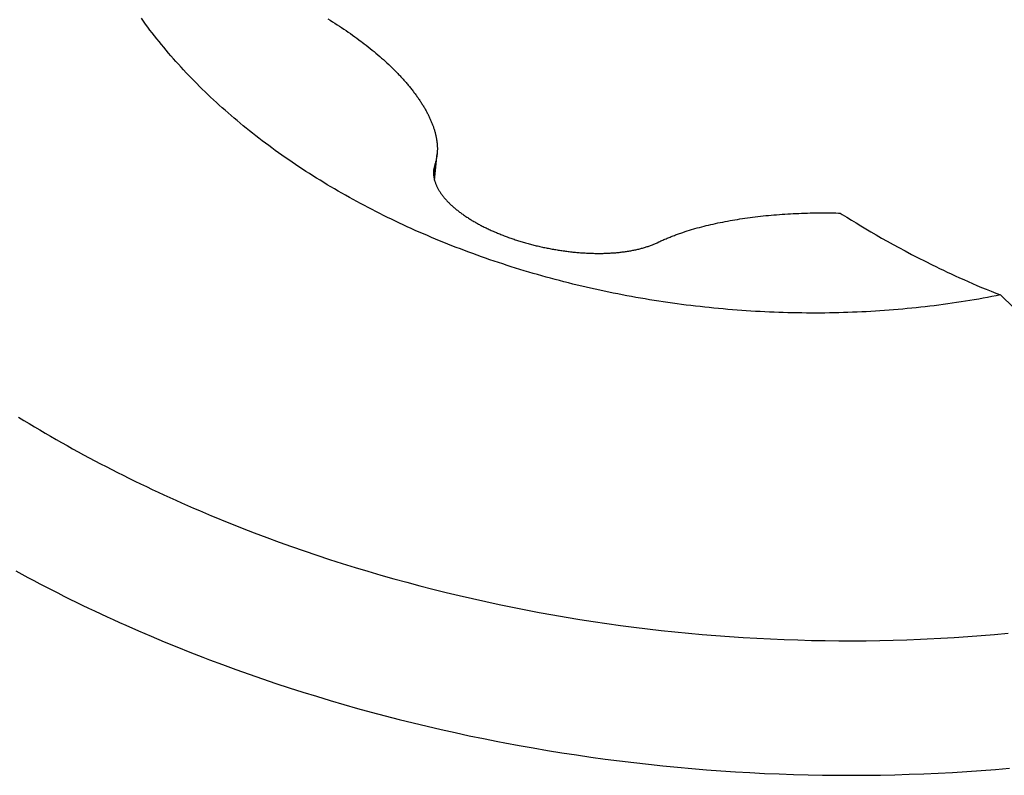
# Model space of a CAD drawing. Extents: x 0 to 594, y 0 to 420.
# Tile 75 of 119: x 532.207 to 532.517, y 112.728 to 112.966. Entities that reach past the tile are written whole.
import ezdxf

# ---------------------------------------------------------------- set-up
doc = ezdxf.new("R2010")
doc.units = 0
doc.header["$LTSCALE"] = 32.67
doc.layers.add('DATUM_AXIS', color=7, linetype='CONTINUOUS')

msp = doc.modelspace()

# ---------------------------------------------------------------- linework, layer by layer
at = {"layer": 'DATUM_AXIS', "color": 7, "linetype": 'CONTINUOUS'}
for p, q in [((532.30359, 112.96627), (532.30434, 112.96581)), ((532.30434, 112.96581), (532.30508, 112.96535)), ((532.30508, 112.96535), (532.30581, 112.96489)), ((532.30581, 112.96489), (532.30653, 112.96442)), ((532.30653, 112.96442), (532.30725, 112.96396)), ((532.30725, 112.96396), (532.30796, 112.96349)), ((532.30796, 112.96349), (532.30867, 112.96301)), ((532.30867, 112.96301), (532.30937, 112.96254)), ((532.30937, 112.96254), (532.31006, 112.96206)), ((532.31006, 112.96206), (532.31075, 112.96159)), ((532.31075, 112.96159), (532.31143, 112.9611)), ((532.31143, 112.9611), (532.3121, 112.96062)), ((532.3121, 112.96062), (532.31277, 112.96014)), ((532.31277, 112.96014), (532.31343, 112.95965)), ((532.31441, 112.95891), (532.31506, 112.95842)), ((532.31506, 112.95842), (532.31569, 112.95793)), ((532.31569, 112.95793), (532.31633, 112.95743)), ((532.31633, 112.95743), (532.31695, 112.95693)), ((532.31695, 112.95693), (532.31757, 112.95643)), ((532.31757, 112.95643), (532.31818, 112.95593)), ((532.31818, 112.95593), (532.31878, 112.95542)), ((532.31878, 112.95542), (532.31938, 112.95492)), ((532.31938, 112.95492), (532.31997, 112.95441)), ((532.31997, 112.95441), (532.32055, 112.9539)), ((532.32055, 112.9539), (532.32113, 112.95339)), ((532.32113, 112.95339), (532.32169, 112.95288)), ((532.32169, 112.95288), (532.32225, 112.95236)), ((532.32225, 112.95236), (532.3228, 112.95185)), ((532.3228, 112.95185), (532.32334, 112.95133)), ((532.33724, 112.91539), (532.33805, 112.92375)), ((532.33735, 112.92039), (532.33695, 112.91857)), ((532.43188, 112.90291), (532.43266, 112.90304)), ((532.43266, 112.90304), (532.43345, 112.90317)), ((532.43345, 112.90317), (532.43424, 112.90329)), ((532.43424, 112.90329), (532.43504, 112.9034)), ((532.43504, 112.9034), (532.43584, 112.90352)), ((532.43584, 112.90352), (532.43665, 112.90363)), ((532.43665, 112.90363), (532.43747, 112.90374)), ((532.43747, 112.90374), (532.43829, 112.90384)), ((532.43829, 112.90384), (532.43911, 112.90394)), ((532.43911, 112.90394), (532.43994, 112.90403)), ((532.43994, 112.90403), (532.44078, 112.90412)), ((532.44078, 112.90412), (532.44162, 112.90421)), ((532.44162, 112.90421), (532.44246, 112.9043)), ((532.44246, 112.9043), (532.44331, 112.90437)), ((532.44331, 112.90437), (532.44416, 112.90445)), ((532.44416, 112.90445), (532.44502, 112.90452)), ((532.44502, 112.90452), (532.44588, 112.90459)), ((532.44588, 112.90459), (532.44675, 112.90465)), ((532.44675, 112.90465), (532.44762, 112.90471)), ((532.44762, 112.90471), (532.4485, 112.90477)), ((532.4485, 112.90477), (532.44937, 112.90482)), ((532.44937, 112.90482), (532.45025, 112.90486)), ((532.45025, 112.90486), (532.45114, 112.90491)), ((532.45114, 112.90491), (532.45202, 112.90494)), ((532.45202, 112.90494), (532.45291, 112.90498)), ((532.45291, 112.90498), (532.4538, 112.90501)), ((532.4538, 112.90501), (532.4547, 112.90503)), ((532.4547, 112.90503), (532.45559, 112.90506)), ((532.45559, 112.90506), (532.45649, 112.90507)), ((532.45649, 112.90507), (532.45738, 112.90508)), ((532.45738, 112.90508), (532.45828, 112.90509)), ((532.45828, 112.90509), (532.45918, 112.9051)), ((532.45918, 112.9051), (532.46008, 112.9051)), ((532.46008, 112.9051), (532.46097, 112.90509)), ((532.46097, 112.90509), (532.46187, 112.90508)), ((532.46187, 112.90508), (532.46277, 112.90507)), ((532.46277, 112.90507), (532.46367, 112.90505)), ((532.46711, 112.90371), (532.46856, 112.90281)), ((532.4193, 112.90012), (532.42, 112.90032)), ((532.42, 112.90032), (532.42071, 112.90051)), ((532.42071, 112.90051), (532.42142, 112.9007)), ((532.42142, 112.9007), (532.42214, 112.90088)), ((532.42214, 112.90088), (532.42286, 112.90106)), ((532.42286, 112.90106), (532.42359, 112.90124)), ((532.42359, 112.90124), (532.42432, 112.90141)), ((532.42432, 112.90141), (532.42505, 112.90158)), ((532.42505, 112.90158), (532.42579, 112.90174)), ((532.42579, 112.90174), (532.42654, 112.9019)), ((532.42654, 112.9019), (532.42728, 112.90206)), ((532.42728, 112.90206), (532.42804, 112.90221)), ((532.42804, 112.90221), (532.42879, 112.90236)), ((532.42879, 112.90236), (532.42956, 112.9025)), ((532.42956, 112.9025), (532.43033, 112.90264)), ((532.43033, 112.90264), (532.4311, 112.90278)), ((532.4311, 112.90278), (532.43188, 112.90291)), ((532.46856, 112.90281), (532.47004, 112.90191)), ((532.47004, 112.90191), (532.47156, 112.90099)), ((532.47156, 112.90099), (532.47313, 112.90005)), ((532.47313, 112.90005), (532.47474, 112.89911)), ((532.41549, 112.89895), (532.41617, 112.89917)), ((532.41617, 112.89917), (532.41686, 112.89939)), ((532.41686, 112.89939), (532.41755, 112.89961)), ((532.41755, 112.89961), (532.41825, 112.89982)), ((532.47474, 112.89911), (532.4764, 112.89814)), ((532.4764, 112.89814), (532.47811, 112.89716)), ((532.47811, 112.89716), (532.47987, 112.89616)), ((532.47987, 112.89616), (532.48169, 112.89515)), ((532.48169, 112.89515), (532.48357, 112.89412)), ((532.48357, 112.89412), (532.48552, 112.89307)), ((532.48552, 112.89307), (532.48753, 112.892)), ((532.48753, 112.892), (532.48962, 112.89092)), ((532.48962, 112.89092), (532.49178, 112.88982)), ((532.49178, 112.88982), (532.49403, 112.8887)), ((532.51558, 112.87921), (532.55662, 112.83899))]:
    msp.add_line(p, q, dxfattribs=at)
at = {"layer": 'DATUM_AXIS', "color": 9, "linetype": 'CONTINUOUS'}
for p, q in [((532.33735, 112.92039), (532.33698, 112.91668)), ((532.27658, 112.80572), (532.28046, 112.80422)), ((532.28046, 112.80422), (532.28435, 112.80275)), ((532.28435, 112.80275), (532.28827, 112.80131)), ((532.28827, 112.80131), (532.29221, 112.7999)), ((532.29221, 112.7999), (532.29616, 112.79852)), ((532.29616, 112.79852), (532.30014, 112.79717)), ((532.30014, 112.79717), (532.30414, 112.79585)), ((532.30414, 112.79585), (532.30815, 112.79457)), ((532.30815, 112.79457), (532.31219, 112.79331)), ((532.31219, 112.79331), (532.31624, 112.79209)), ((532.31624, 112.79209), (532.32031, 112.7909)), ((532.32031, 112.7909), (532.32439, 112.78974)), ((532.32439, 112.78974), (532.32849, 112.78861)), ((532.32849, 112.78861), (532.33261, 112.78752)), ((532.33261, 112.78752), (532.33674, 112.78645)), ((532.33674, 112.78645), (532.34088, 112.78542)), ((532.34088, 112.78542), (532.34504, 112.78443)), ((532.34504, 112.78443), (532.34921, 112.78346)), ((532.34921, 112.78346), (532.35339, 112.78253)), ((532.35339, 112.78253), (532.35759, 112.78163)), ((532.35759, 112.78163), (532.36179, 112.78076)), ((532.36179, 112.78076), (532.36601, 112.77993)), ((532.36601, 112.77993), (532.37024, 112.77913)), ((532.37024, 112.77913), (532.37447, 112.77837)), ((532.37447, 112.77837), (532.37872, 112.77764)), ((532.37872, 112.77764), (532.38297, 112.77694)), ((532.38297, 112.77694), (532.38723, 112.77627)), ((532.38723, 112.77627), (532.3915, 112.77564)), ((532.24396, 112.77332), (532.24797, 112.77159)), ((532.3915, 112.77564), (532.39578, 112.77505)), ((532.39578, 112.77505), (532.40006, 112.77449)), ((532.40006, 112.77449), (532.40435, 112.77396)), ((532.40435, 112.77396), (532.40864, 112.77346)), ((532.40864, 112.77346), (532.41294, 112.77301)), ((532.41294, 112.77301), (532.41724, 112.77258)), ((532.24797, 112.77159), (532.25201, 112.7699)), ((532.25201, 112.7699), (532.25606, 112.76823)), ((532.41724, 112.77258), (532.42154, 112.77219)), ((532.42154, 112.77219), (532.42585, 112.77183)), ((532.42585, 112.77183), (532.43015, 112.77151)), ((532.43015, 112.77151), (532.43446, 112.77123)), ((532.43446, 112.77123), (532.43877, 112.77097)), ((532.43877, 112.77097), (532.44308, 112.77076)), ((532.44308, 112.77076), (532.44739, 112.77057)), ((532.44739, 112.77057), (532.4517, 112.77043)), ((532.4517, 112.77043), (532.45601, 112.77031)), ((532.45601, 112.77031), (532.46031, 112.77023)), ((532.46031, 112.77023), (532.46462, 112.77019)), ((532.46462, 112.77019), (532.46892, 112.77018)), ((532.46892, 112.77018), (532.47321, 112.77021)), ((532.47321, 112.77021), (532.4775, 112.77027)), ((532.4775, 112.77027), (532.48179, 112.77036)), ((532.48179, 112.77036), (532.48607, 112.77049)), ((532.48607, 112.77049), (532.49034, 112.77066)), ((532.49674, 112.77097), (532.501, 112.77122)), ((532.501, 112.77122), (532.50524, 112.7715)), ((532.50524, 112.7715), (532.50948, 112.77182)), ((532.50948, 112.77182), (532.51371, 112.77218)), ((532.51371, 112.77218), (532.51793, 112.77257)), ((532.25606, 112.76823), (532.26015, 112.7666)), ((532.26015, 112.7666), (532.26425, 112.765)), ((532.27045, 112.76266), (532.27461, 112.76113)), ((532.27461, 112.76113), (532.2788, 112.75964)), ((532.2788, 112.75964), (532.283, 112.75818)), ((532.283, 112.75818), (532.28723, 112.75676)), ((532.28723, 112.75676), (532.29147, 112.75536)), ((532.29147, 112.75536), (532.29573, 112.754)), ((532.29573, 112.754), (532.30002, 112.75267)), ((532.30002, 112.75267), (532.30432, 112.75138)), ((532.30432, 112.75138), (532.30864, 112.75011)), ((532.30864, 112.75011), (532.31297, 112.74888)), ((532.31297, 112.74888), (532.31732, 112.74769)), ((532.31732, 112.74769), (532.32169, 112.74652)), ((532.32169, 112.74652), (532.32607, 112.7454)), ((532.32607, 112.7454), (532.33047, 112.7443)), ((532.33047, 112.7443), (532.33488, 112.74324)), ((532.33488, 112.74324), (532.33931, 112.74221)), ((532.33931, 112.74221), (532.34375, 112.74122)), ((532.34375, 112.74122), (532.3482, 112.74026)), ((532.3482, 112.74026), (532.35266, 112.73934)), ((532.35266, 112.73934), (532.35713, 112.73845)), ((532.36387, 112.73718), (532.36836, 112.73638)), ((532.36836, 112.73638), (532.37287, 112.73562)), ((532.37287, 112.73562), (532.37739, 112.73488)), ((532.37739, 112.73488), (532.38192, 112.73419)), ((532.38192, 112.73419), (532.38645, 112.73353)), ((532.38645, 112.73353), (532.39099, 112.7329)), ((532.39099, 112.7329), (532.39553, 112.73231)), ((532.39553, 112.73231), (532.40008, 112.73176)), ((532.40008, 112.73176), (532.40464, 112.73124)), ((532.40464, 112.73124), (532.4092, 112.73076)), ((532.4092, 112.73076), (532.41377, 112.73031)), ((532.41377, 112.73031), (532.41833, 112.7299)), ((532.41833, 112.7299), (532.4229, 112.72953)), ((532.4229, 112.72953), (532.42748, 112.72919)), ((532.50493, 112.72896), (532.50944, 112.72928)), ((532.50944, 112.72928), (532.51393, 112.72962)), ((532.51393, 112.72962), (532.51842, 112.73001)), ((532.42748, 112.72919), (532.43205, 112.72889)), ((532.43205, 112.72889), (532.43662, 112.72862)), ((532.43662, 112.72862), (532.4412, 112.72839)), ((532.4412, 112.72839), (532.44577, 112.7282)), ((532.44577, 112.7282), (532.45035, 112.72804)), ((532.45035, 112.72804), (532.45492, 112.72792)), ((532.45492, 112.72792), (532.45949, 112.72783)), ((532.45949, 112.72783), (532.46405, 112.72778)), ((532.46405, 112.72778), (532.46862, 112.72777)), ((532.46862, 112.72777), (532.47318, 112.72779)), ((532.47318, 112.72779), (532.47773, 112.72785)), ((532.47773, 112.72785), (532.48228, 112.72794)), ((532.48228, 112.72794), (532.48683, 112.72808)), ((532.48683, 112.72808), (532.49136, 112.72824)), ((532.49136, 112.72824), (532.49589, 112.72845)), ((532.49589, 112.72845), (532.50042, 112.72869)), ((532.50042, 112.72869), (532.50493, 112.72896))]:
    msp.add_line(p, q, dxfattribs=at)
at = {"layer": 'DATUM_AXIS', "color": 7, "linetype": 'CONTINUOUS'}
for points in [[(532.25899, 112.94929), (532.25817, 112.95017), (532.25736, 112.95105), (532.25656, 112.95193), (532.25576, 112.95281), (532.25498, 112.9537), (532.2542, 112.95459), (532.25343, 112.95548), (532.25267, 112.95638), (532.25192, 112.95728), (532.25118, 112.95818), (532.25044, 112.95908), (532.24971, 112.95999), (532.249, 112.9609), (532.24829, 112.96182), (532.24758, 112.96273), (532.24689, 112.96365), (532.24621, 112.96458), (532.24553, 112.9655), (532.24486, 112.96643)], [(532.31343, 112.95965), (532.31409, 112.95916), (532.31441, 112.95891)], [(532.32334, 112.95133), (532.32387, 112.95082), (532.32414, 112.95056), (532.3244, 112.9503), (532.32465, 112.95005), (532.32491, 112.94979), (532.32517, 112.94953), (532.32542, 112.94927), (532.32567, 112.94901), (532.32592, 112.94875), (532.32616, 112.9485), (532.3264, 112.94824), (532.32664, 112.94798), (532.32688, 112.94772), (532.32712, 112.94746), (532.32735, 112.9472), (532.32758, 112.94695), (532.32781, 112.94669), (532.32804, 112.94643), (532.32826, 112.94617), (532.32848, 112.94591), (532.3287, 112.94566), (532.32892, 112.9454), (532.32914, 112.94514), (532.32935, 112.94489), (532.32956, 112.94463), (532.32976, 112.94437), (532.32997, 112.94412), (532.33017, 112.94386), (532.33037, 112.9436), (532.33057, 112.94335), (532.33076, 112.94309), (532.33096, 112.94284), (532.33114, 112.94258), (532.33133, 112.94233), (532.33152, 112.94208), (532.3317, 112.94182), (532.33188, 112.94157), (532.33206, 112.94131), (532.33223, 112.94106), (532.3324, 112.94081), (532.33257, 112.94056), (532.33274, 112.94031), (532.33291, 112.94005), (532.33307, 112.9398), (532.33323, 112.93955), (532.33339, 112.9393), (532.33354, 112.93905), (532.33369, 112.9388), (532.33384, 112.93855), (532.33399, 112.9383), (532.33414, 112.93805), (532.33428, 112.9378), (532.33442, 112.93756), (532.33456, 112.93731), (532.33469, 112.93706), (532.33483, 112.93681), (532.33496, 112.93657), (532.33508, 112.93632), (532.33521, 112.93607), (532.33533, 112.93583), (532.33545, 112.93558), (532.33557, 112.93534), (532.33568, 112.93509), (532.3358, 112.93484), (532.33591, 112.9346), (532.33601, 112.93436), (532.33612, 112.93411), (532.33622, 112.93387), (532.33632, 112.93362), (532.33642, 112.93338), (532.33651, 112.93314), (532.33661, 112.93289), (532.3367, 112.93265), (532.33678, 112.93241), (532.33687, 112.93217), (532.33695, 112.93192), (532.33703, 112.93168), (532.33711, 112.93144), (532.33718, 112.9312), (532.33725, 112.93096), (532.33732, 112.93072), (532.33739, 112.93047), (532.33745, 112.93023), (532.33751, 112.92999), (532.33757, 112.92975), (532.33763, 112.92951), (532.33768, 112.92927), (532.33773, 112.92903), (532.33778, 112.92879), (532.33782, 112.92855), (532.33786, 112.92831), (532.3379, 112.92807), (532.33794, 112.92783), (532.33797, 112.92759), (532.338, 112.92735), (532.33802, 112.92711), (532.33805, 112.92687), (532.33807, 112.92663), (532.33808, 112.92639), (532.3381, 112.92615), (532.33811, 112.92591), (532.33812, 112.92567), (532.33812, 112.92543), (532.33812, 112.92519), (532.33812, 112.92495), (532.33811, 112.92471), (532.3381, 112.92447), (532.33809, 112.92423), (532.33807, 112.92399), (532.33805, 112.92375)], [(532.51558, 112.87921), (532.51421, 112.87894), (532.51284, 112.87868), (532.51146, 112.87842), (532.51008, 112.87817), (532.50869, 112.87792), (532.50731, 112.87768), (532.50592, 112.87745), (532.50452, 112.87723), (532.50313, 112.87701), (532.50173, 112.8768), (532.50033, 112.87659), (532.49892, 112.87639), (532.49751, 112.8762), (532.4961, 112.87601), (532.49469, 112.87583), (532.49328, 112.87566), (532.49186, 112.8755), (532.49044, 112.87534), (532.48902, 112.87518), (532.4876, 112.87504), (532.48617, 112.8749), (532.48475, 112.87476), (532.48332, 112.87464), (532.48189, 112.87452), (532.48045, 112.87441), (532.47902, 112.8743), (532.47758, 112.8742), (532.47614, 112.87411), (532.4747, 112.87402), (532.47326, 112.87394), (532.47182, 112.87387), (532.47038, 112.8738), (532.46893, 112.87374), (532.46748, 112.87369), (532.46604, 112.87364), (532.46459, 112.8736), (532.46314, 112.87357), (532.46169, 112.87354), (532.46023, 112.87352), (532.45878, 112.87351), (532.45733, 112.8735), (532.45587, 112.87351), (532.45442, 112.87351), (532.45296, 112.87353), (532.45151, 112.87355), (532.45005, 112.87357), (532.44859, 112.87361), (532.44713, 112.87365), (532.44568, 112.8737), (532.44422, 112.87375), (532.44276, 112.87381), (532.4413, 112.87388), (532.43984, 112.87395), (532.43838, 112.87403), (532.43693, 112.87412), (532.43547, 112.87422), (532.43401, 112.87432), (532.43255, 112.87442), (532.43109, 112.87454), (532.42964, 112.87466), (532.42818, 112.87479), (532.42672, 112.87492), (532.42527, 112.87506), (532.42381, 112.87521), (532.42236, 112.87536), (532.42091, 112.87552), (532.41945, 112.87569), (532.418, 112.87586), (532.41655, 112.87604), (532.4151, 112.87623), (532.41365, 112.87642), (532.41221, 112.87662), (532.41076, 112.87683), (532.40932, 112.87704), (532.40787, 112.87726), (532.40643, 112.87749), (532.40499, 112.87772), (532.40355, 112.87796), (532.40212, 112.87821), (532.40068, 112.87846), (532.39925, 112.87872), (532.39782, 112.87898), (532.39639, 112.87925), (532.39496, 112.87953), (532.39353, 112.87982), (532.39211, 112.88011), (532.39069, 112.88041), (532.38927, 112.88071), (532.38785, 112.88102), (532.38643, 112.88134), (532.38502, 112.88166), (532.38361, 112.88199), (532.3822, 112.88232), (532.3808, 112.88266), (532.3794, 112.88301), (532.378, 112.88337), (532.3766, 112.88373), (532.3752, 112.88409), (532.37381, 112.88447), (532.37242, 112.88485), (532.37104, 112.88523), (532.36966, 112.88562), (532.36828, 112.88602), (532.3669, 112.88643), (532.36553, 112.88684), (532.36416, 112.88725), (532.36279, 112.88767), (532.36143, 112.8881), (532.36007, 112.88854), (532.35871, 112.88898), (532.35736, 112.88942), (532.35601, 112.88988), (532.35467, 112.89033), (532.35333, 112.8908), (532.35199, 112.89127), (532.35066, 112.89174), (532.34933, 112.89223), (532.348, 112.89271), (532.34668, 112.89321), (532.34537, 112.89371), (532.34405, 112.89421), (532.34274, 112.89472), (532.34144, 112.89524), (532.34014, 112.89576), (532.33884, 112.89629), (532.33755, 112.89683), (532.33627, 112.89737), (532.33499, 112.89791), (532.33371, 112.89846), (532.33244, 112.89902), (532.33117, 112.89958), (532.32991, 112.90015), (532.32865, 112.90072), (532.32739, 112.9013), (532.32615, 112.90188), (532.3249, 112.90247), (532.32367, 112.90307), (532.32243, 112.90367), (532.3212, 112.90427), (532.31998, 112.90489), (532.31877, 112.9055), (532.31755, 112.90612), (532.31635, 112.90675), (532.31515, 112.90738), (532.31395, 112.90802), (532.31276, 112.90866), (532.31158, 112.90931), (532.3104, 112.90996), (532.30923, 112.91062), (532.30806, 112.91128), (532.3069, 112.91195), (532.30574, 112.91262), (532.3046, 112.9133), (532.30345, 112.91398), (532.30231, 112.91467), (532.30118, 112.91537), (532.30006, 112.91606), (532.29894, 112.91676), (532.29783, 112.91747), (532.29672, 112.91818), (532.29562, 112.9189), (532.29453, 112.91962), (532.29344, 112.92035), (532.29236, 112.92108), (532.29129, 112.92181), (532.29022, 112.92255), (532.28916, 112.9233), (532.28811, 112.92405), (532.28706, 112.9248), (532.28602, 112.92556), (532.28498, 112.92632), (532.28396, 112.92708), (532.28294, 112.92785), (532.28192, 112.92863), (532.28092, 112.92941), (532.27992, 112.93019), (532.27893, 112.93098), (532.27794, 112.93177), (532.27697, 112.93257), (532.276, 112.93337), (532.27503, 112.93417), (532.27408, 112.93498), (532.27313, 112.93579), (532.27219, 112.93661), (532.27125, 112.93743), (532.27033, 112.93825), (532.26941, 112.93908), (532.2685, 112.93991), (532.26759, 112.94074), (532.2667, 112.94158), (532.26581, 112.94243), (532.26493, 112.94327), (532.26406, 112.94412), (532.26319, 112.94498), (532.26233, 112.94583), (532.26149, 112.94669), (532.26064, 112.94756), (532.25981, 112.94842), (532.25899, 112.94929)], [(532.33805, 112.92366), (532.33803, 112.92351), (532.338, 112.92327), (532.33797, 112.92303), (532.33794, 112.92279), (532.3379, 112.92255), (532.33785, 112.92231), (532.3378, 112.92207), (532.33775, 112.92183), (532.3377, 112.92159), (532.33763, 112.92135), (532.33757, 112.92111), (532.3375, 112.92087), (532.33743, 112.92063), (532.33735, 112.92039)], [(532.33695, 112.91857), (532.33694, 112.91838), (532.33693, 112.91819), (532.33692, 112.918), (532.33691, 112.91782), (532.33692, 112.91763), (532.33692, 112.91744), (532.33693, 112.91725), (532.33694, 112.91706), (532.33696, 112.91687), (532.33698, 112.91667), (532.33701, 112.91648), (532.33704, 112.91629), (532.33708, 112.9161), (532.33711, 112.9159), (532.33716, 112.91571), (532.3372, 112.91552), (532.33726, 112.91532), (532.33731, 112.91513), (532.33737, 112.91493), (532.33743, 112.91474), (532.3375, 112.91455), (532.33757, 112.91435), (532.33765, 112.91415), (532.33773, 112.91396), (532.33781, 112.91376), (532.3379, 112.91357), (532.33799, 112.91337), (532.33809, 112.91318), (532.33819, 112.91298), (532.33829, 112.91278), (532.3384, 112.91259), (532.33851, 112.91239), (532.33862, 112.9122), (532.33874, 112.912), (532.33887, 112.91181), (532.33899, 112.91161), (532.33912, 112.91142), (532.33926, 112.91122), (532.33939, 112.91103), (532.33954, 112.91083), (532.33968, 112.91064), (532.33983, 112.91044), (532.33998, 112.91025), (532.34014, 112.91005), (532.3403, 112.90986), (532.34046, 112.90967), (532.34063, 112.90947), (532.3408, 112.90928), (532.34097, 112.90909), (532.34115, 112.9089), (532.34133, 112.90871), (532.34151, 112.90851), (532.3417, 112.90832), (532.34189, 112.90813), (532.34209, 112.90794), (532.34228, 112.90776), (532.34248, 112.90757), (532.34269, 112.90738), (532.3429, 112.90719), (532.34311, 112.907), (532.34332, 112.90682), (532.34354, 112.90663), (532.34376, 112.90645), (532.34398, 112.90626), (532.34421, 112.90608), (532.34443, 112.9059), (532.34467, 112.90571), (532.3449, 112.90553), (532.34514, 112.90535), (532.34538, 112.90517), (532.34562, 112.90499), (532.34587, 112.90481), (532.34612, 112.90463), (532.34637, 112.90446), (532.34663, 112.90428), (532.34689, 112.9041), (532.34715, 112.90393), (532.34741, 112.90375), (532.34768, 112.90358), (532.34794, 112.90341), (532.34822, 112.90324), (532.34849, 112.90307), (532.34877, 112.9029), (532.34904, 112.90273), (532.34933, 112.90256), (532.34961, 112.90239), (532.3499, 112.90223), (532.35018, 112.90206), (532.35048, 112.9019), (532.35077, 112.90174), (532.35106, 112.90157), (532.35136, 112.90141), (532.35166, 112.90125), (532.35196, 112.9011), (532.35227, 112.90094), (532.35258, 112.90078), (532.35289, 112.90063), (532.3532, 112.90047), (532.35351, 112.90032), (532.35383, 112.90017), (532.35414, 112.90001), (532.35446, 112.89986), (532.35478, 112.89972), (532.35511, 112.89957), (532.35543, 112.89942), (532.35576, 112.89928), (532.35609, 112.89913), (532.35642, 112.89899), (532.35675, 112.89885), (532.35709, 112.89871), (532.35742, 112.89857), (532.35776, 112.89843), (532.3581, 112.89829), (532.35844, 112.89816), (532.35878, 112.89802), (532.35913, 112.89789), (532.35947, 112.89776), (532.35982, 112.89763), (532.36017, 112.8975), (532.36052, 112.89737), (532.36087, 112.89725), (532.36123, 112.89712), (532.36158, 112.897), (532.36194, 112.89688), (532.3623, 112.89676), (532.36266, 112.89664), (532.36302, 112.89652), (532.36338, 112.8964), (532.36374, 112.89629), (532.36411, 112.89618), (532.36447, 112.89606), (532.36484, 112.89595), (532.36521, 112.89584), (532.36557, 112.89574), (532.36594, 112.89563), (532.36631, 112.89552), (532.36669, 112.89542), (532.36706, 112.89532), (532.36743, 112.89522), (532.36781, 112.89512), (532.36818, 112.89502), (532.36856, 112.89493), (532.36894, 112.89483), (532.36931, 112.89474), (532.36969, 112.89465), (532.37007, 112.89456), (532.37045, 112.89447), (532.37083, 112.89439), (532.37122, 112.8943), (532.3716, 112.89422), (532.37198, 112.89414), (532.37236, 112.89406), (532.37275, 112.89398), (532.37313, 112.89391), (532.37352, 112.89383), (532.3739, 112.89376), (532.37429, 112.89369), (532.37467, 112.89362), (532.37506, 112.89355), (532.37544, 112.89349), (532.37583, 112.89342), (532.37622, 112.89336), (532.3766, 112.8933), (532.37699, 112.89324), (532.37738, 112.89318), (532.37777, 112.89313), (532.37815, 112.89307), (532.37854, 112.89302), (532.37893, 112.89297), (532.37932, 112.89292), (532.3797, 112.89287), (532.38009, 112.89283), (532.38048, 112.89279), (532.38086, 112.89275), (532.38125, 112.89271), (532.38164, 112.89267), (532.38202, 112.89263), (532.38241, 112.8926), (532.38279, 112.89257), (532.38318, 112.89254), (532.38356, 112.89251), (532.38394, 112.89248), (532.38433, 112.89246), (532.38471, 112.89244), (532.38509, 112.89242), (532.38547, 112.8924), (532.38585, 112.89238), (532.38623, 112.89237), (532.38661, 112.89235), (532.38699, 112.89234), (532.38737, 112.89234), (532.38774, 112.89233), (532.38812, 112.89232), (532.38849, 112.89232), (532.38887, 112.89232), (532.38924, 112.89232), (532.38961, 112.89232), (532.38998, 112.89233), (532.39035, 112.89233)], [(532.46367, 112.90505), (532.46456, 112.90503), (532.46501, 112.90502)], [(532.46501, 112.90502), (532.4657, 112.90458), (532.46711, 112.90371)], [(532.41825, 112.89982), (532.41895, 112.90002), (532.4193, 112.90012)], [(532.40792, 112.89594), (532.40824, 112.89609), (532.40856, 112.89623), (532.40888, 112.89638), (532.4092, 112.89652), (532.40952, 112.89667), (532.40984, 112.89681), (532.41017, 112.89694), (532.41049, 112.89708), (532.41082, 112.89722), (532.41114, 112.89735), (532.41147, 112.89748), (532.4118, 112.89761), (532.41213, 112.89774), (532.41246, 112.89787), (532.4128, 112.89799), (532.41313, 112.89812), (532.41346, 112.89824), (532.4138, 112.89836), (532.41414, 112.89848), (532.41447, 112.8986), (532.41481, 112.89872), (532.41515, 112.89883), (532.41549, 112.89895)], [(532.39035, 112.89233), (532.39072, 112.89234), (532.39108, 112.89235), (532.39145, 112.89237), (532.39181, 112.89238), (532.39218, 112.8924), (532.39254, 112.89242), (532.3929, 112.89244), (532.39325, 112.89246), (532.39361, 112.89249), (532.39396, 112.89251), (532.39432, 112.89254), (532.39467, 112.89257), (532.39502, 112.89261), (532.39537, 112.89264), (532.39571, 112.89268), (532.39606, 112.89272), (532.3964, 112.89276), (532.39674, 112.8928), (532.39708, 112.89285), (532.39742, 112.89289), (532.39775, 112.89294), (532.39808, 112.89299), (532.39841, 112.89305), (532.39874, 112.8931), (532.39907, 112.89316), (532.39939, 112.89322), (532.39971, 112.89328), (532.40003, 112.89334), (532.40035, 112.89341), (532.40066, 112.89348), (532.40097, 112.89354), (532.40128, 112.89362), (532.40159, 112.89369), (532.40189, 112.89376), (532.4022, 112.89384), (532.40249, 112.89392), (532.40279, 112.894), (532.40308, 112.89408), (532.40337, 112.89417), (532.40366, 112.89426), (532.40395, 112.89434), (532.40423, 112.89444), (532.40451, 112.89453), (532.40478, 112.89462), (532.40505, 112.89472), (532.40532, 112.89482), (532.40559, 112.89492), (532.40586, 112.89502), (532.40612, 112.89512), (532.40637, 112.89523), (532.40663, 112.89534), (532.40688, 112.89545), (532.40712, 112.89556), (532.40737, 112.89567), (532.40792, 112.89594)], [(532.49403, 112.8887), (532.49518, 112.88813), (532.49636, 112.88756), (532.49756, 112.88698), (532.49879, 112.8864), (532.50004, 112.88582), (532.50132, 112.88523), (532.50263, 112.88463), (532.50396, 112.88404), (532.50532, 112.88343), (532.50672, 112.88283), (532.50815, 112.88222), (532.50961, 112.88161), (532.51108, 112.881), (532.51258, 112.88039), (532.51408, 112.8798), (532.51558, 112.87921)]]:
    msp.add_lwpolyline(points, dxfattribs=at)
at = {"layer": 'DATUM_AXIS', "color": 9, "linetype": 'CONTINUOUS'}
for points in [[(532.20613, 112.8407), (532.2078, 112.83967), (532.20948, 112.83866), (532.21117, 112.83764), (532.21286, 112.83664), (532.21456, 112.83564), (532.21627, 112.83465), (532.21798, 112.83366), (532.21971, 112.83268), (532.22144, 112.83171), (532.22318, 112.83074), (532.22493, 112.82978), (532.22668, 112.82883), (532.22844, 112.82788), (532.23021, 112.82694), (532.23198, 112.82601), (532.23377, 112.82508), (532.23556, 112.82416), (532.23735, 112.82325), (532.23916, 112.82235), (532.24097, 112.82145), (532.24278, 112.82055), (532.24461, 112.81967), (532.24644, 112.81879), (532.24827, 112.81792), (532.25012, 112.81706), (532.25197, 112.8162), (532.25383, 112.81535), (532.25569, 112.81451), (532.25756, 112.81367), (532.25943, 112.81285), (532.26131, 112.81203), (532.2632, 112.81121), (532.2651, 112.81041), (532.267, 112.80961), (532.2689, 112.80882), (532.27081, 112.80803), (532.27273, 112.80725), (532.27658, 112.80572)], [(532.20536, 112.79219), (532.20723, 112.79117), (532.20909, 112.79017), (532.21097, 112.78917), (532.21286, 112.78818), (532.21475, 112.7872), (532.21665, 112.78622), (532.21855, 112.78525), (532.22046, 112.78429), (532.22238, 112.78334), (532.22431, 112.78239), (532.22625, 112.78145), (532.22819, 112.78051), (532.23014, 112.77959), (532.23209, 112.77867), (532.23405, 112.77776), (532.23602, 112.77686), (532.238, 112.77596), (532.23998, 112.77507), (532.24396, 112.77332)], [(532.49034, 112.77066), (532.49248, 112.77075), (532.49674, 112.77097)], [(532.26425, 112.765), (532.26631, 112.76421), (532.27045, 112.76266)], [(532.35713, 112.73845), (532.35938, 112.73802), (532.36387, 112.73718)]]:
    msp.add_lwpolyline(points, dxfattribs=at)

doc.saveas('drawing.dxf')
